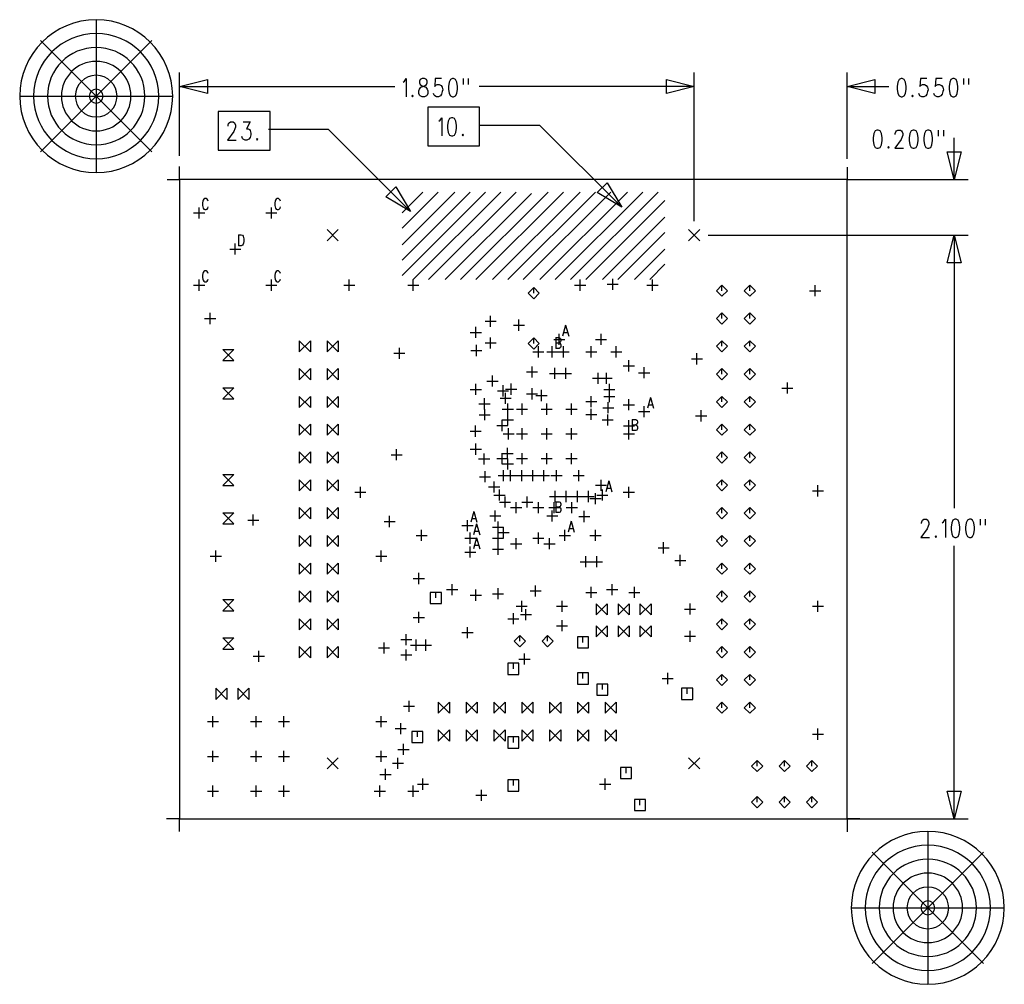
# Model space of a CAD drawing. Extents: x 2 to 38, y 4.3 to 27.6.
# Tile 25 of 31: x 19.5 to 27, y 12.4 to 19.7. Entities that reach past the tile are written whole.
import ezdxf

# ---------------------------------------------------------------- set-up
doc = ezdxf.new("R2010")
doc.units = 0
doc.layers.add('pho', color=1, linetype='CONTINUOUS')

msp = doc.modelspace()

# ---------------------------------------------------------------- linework, layer by layer
at = {"layer": 'pho', "color": 1}
for points in [[(20.64966, 19.161), (20.64966, 19.161), (20.64966, 19.161, 1), (19.48578, 19.161), (19.48578, 19.161), (19.48578, 19.161, 1), (20.64966, 19.161), (20.64966, 19.161)], [(20.54385, 19.161), (20.54385, 19.161), (20.54385, 19.161, 1), (19.59159, 19.161), (19.59159, 19.161), (19.59159, 19.161, 1), (20.54385, 19.161), (20.54385, 19.161)], [(20.43804, 19.161), (20.43804, 19.161), (20.43804, 19.161, 1), (19.6974, 19.161), (19.6974, 19.161), (19.6974, 19.161, 1), (20.43804, 19.161), (20.43804, 19.161)], [(20.33224, 19.161), (20.33224, 19.161), (20.33224, 19.161, 1), (19.8032, 19.161), (19.8032, 19.161), (19.8032, 19.161, 1), (20.33224, 19.161), (20.33224, 19.161)], [(20.22643, 19.161), (20.22643, 19.161), (20.22643, 19.161, 1), (19.90901, 19.161), (19.90901, 19.161), (19.90901, 19.161, 1), (20.22643, 19.161), (20.22643, 19.161)], [(20.12062, 19.161), (20.12062, 19.161), (20.12062, 19.161, 1), (20.01482, 19.161), (20.01482, 19.161), (20.01482, 19.161, 1), (20.12062, 19.161), (20.12062, 19.161)], [(26.97696, 12.98184), (26.97696, 12.98184), (26.97696, 12.98184, 1), (25.81308, 12.98184), (25.81308, 12.98184), (25.81308, 12.98184, 1), (26.97696, 12.98184), (26.97696, 12.98184)], [(26.87115, 12.98184), (26.87115, 12.98184), (26.87115, 12.98184, 1), (25.91889, 12.98184), (25.91889, 12.98184), (25.91889, 12.98184, 1), (26.87115, 12.98184), (26.87115, 12.98184)], [(26.76534, 12.98184), (26.76534, 12.98184), (26.76534, 12.98184, 1), (26.0247, 12.98184), (26.0247, 12.98184), (26.0247, 12.98184, 1), (26.76534, 12.98184), (26.76534, 12.98184)], [(26.65953, 12.98184), (26.65953, 12.98184), (26.65953, 12.98184, 1), (26.13051, 12.98184), (26.13051, 12.98184), (26.13051, 12.98184, 1), (26.65953, 12.98184), (26.65953, 12.98184)], [(26.55373, 12.98184), (26.55373, 12.98184), (26.55373, 12.98184, 1), (26.23631, 12.98184), (26.23631, 12.98184), (26.23631, 12.98184, 1), (26.55373, 12.98184), (26.55373, 12.98184)], [(26.44792, 12.98184), (26.44792, 12.98184), (26.44792, 12.98184, 1), (26.34212, 12.98184), (26.34212, 12.98184), (26.34212, 12.98184, 1), (26.44792, 12.98184), (26.44792, 12.98184)]]:
    msp.add_lwpolyline(points, format="xyb", dxfattribs=at)
for points in [[(20.06772, 19.74295), (20.06772, 18.57906)], [(20.06772, 19.161), (19.64449, 19.58423)], [(20.06772, 19.161), (20.49095, 19.58423)], [(20.70256, 18.70603), (20.70256, 19.34088)], [(24.61745, 18.20874), (24.61745, 19.34088)], [(24.61745, 18.20874), (24.61745, 19.34088)], [(25.78133, 18.68487), (25.78133, 19.34088)], [(20.70256, 19.23507), (20.91418, 19.28797), (20.91418, 19.18217), (20.70256, 19.23507)], [(22.4027, 19.26813), (22.41232, 19.27475), (22.42675, 19.29459), (22.42675, 19.15571)], [(22.54698, 19.29459), (22.53255, 19.28797), (22.52775, 19.27475), (22.52775, 19.26152), (22.53255, 19.2483), (22.54217, 19.24168), (22.56141, 19.23507), (22.57584, 19.22846), (22.58546, 19.21523), (22.59027, 19.202), (22.59027, 19.18217), (22.58546, 19.16894), (22.58065, 19.16233), (22.56622, 19.15571), (22.54698, 19.15571), (22.53255, 19.16233), (22.52775, 19.16894), (22.52294, 19.18217), (22.52294, 19.202), (22.52775, 19.21523), (22.53736, 19.22846), (22.55179, 19.23507), (22.57103, 19.24168), (22.58065, 19.2483), (22.58546, 19.26152), (22.58546, 19.27475), (22.58065, 19.28797), (22.56622, 19.29459), (22.54698, 19.29459)], [(22.69608, 19.29459), (22.64798, 19.29459), (22.64317, 19.23507), (22.64798, 19.24168), (22.66241, 19.2483), (22.67684, 19.2483), (22.69127, 19.24168), (22.70088, 19.22846), (22.70569, 19.20862), (22.70088, 19.19539), (22.69608, 19.17555), (22.68646, 19.16233), (22.67203, 19.15571), (22.6576, 19.15571), (22.64317, 19.16233), (22.63836, 19.16894), (22.63355, 19.18217)], [(22.77784, 19.29459), (22.76341, 19.28797), (22.75379, 19.26813), (22.74898, 19.23507), (22.74898, 19.21523), (22.75379, 19.18217), (22.76341, 19.16233), (22.77784, 19.15571), (22.78745, 19.15571), (22.80188, 19.16233), (22.8115, 19.18217), (22.81631, 19.21523), (22.81631, 19.23507), (22.8115, 19.26813), (22.80188, 19.28797), (22.78745, 19.29459), (22.77784, 19.29459)], [(22.8596, 19.29459), (22.8596, 19.2483)], [(22.89807, 19.29459), (22.89807, 19.2483)], [(24.61745, 19.23507), (24.40583, 19.18217), (24.40583, 19.28797), (24.61745, 19.23507)], [(24.61745, 19.23507), (24.40583, 19.18217), (24.40583, 19.28797), (24.61745, 19.23507)], [(25.78133, 19.23507), (25.99295, 19.28797), (25.99295, 19.18217), (25.78133, 19.23507)], [(26.19109, 19.29459), (26.17667, 19.28797), (26.16705, 19.26813), (26.16224, 19.23507), (26.16224, 19.21523), (26.16705, 19.18217), (26.17667, 19.16233), (26.19109, 19.15571)], [(26.19109, 19.15571), (26.20071, 19.15571), (26.21514, 19.16233), (26.22476, 19.18217), (26.22957, 19.21523), (26.22957, 19.23507), (26.22476, 19.26813), (26.21514, 19.28797), (26.20071, 19.29459), (26.19109, 19.29459)], [(26.38828, 19.29459), (26.34019, 19.29459), (26.33538, 19.23507), (26.34019, 19.24168), (26.35462, 19.2483), (26.36904, 19.2483), (26.38347, 19.24168), (26.39309, 19.22846), (26.3979, 19.20862), (26.39309, 19.19539), (26.38828, 19.17555), (26.37866, 19.16233), (26.36423, 19.15571), (26.34981, 19.15571), (26.33538, 19.16233), (26.33057, 19.16894), (26.32576, 19.18217)], [(26.50371, 19.29459), (26.45561, 19.29459), (26.4508, 19.23507), (26.45561, 19.24168), (26.47004, 19.2483), (26.48447, 19.2483), (26.4989, 19.24168), (26.50852, 19.22846), (26.51333, 19.20862), (26.50852, 19.19539), (26.50371, 19.17555), (26.49409, 19.16233), (26.47966, 19.15571), (26.46523, 19.15571), (26.4508, 19.16233), (26.446, 19.16894), (26.44119, 19.18217)], [(26.58547, 19.29459), (26.57104, 19.28797), (26.56142, 19.26813), (26.55661, 19.23507), (26.55661, 19.21523), (26.56142, 19.18217), (26.57104, 19.16233), (26.58547, 19.15571), (26.59509, 19.15571), (26.60952, 19.16233), (26.61914, 19.18217), (26.62394, 19.21523), (26.62394, 19.23507), (26.61914, 19.26813), (26.60952, 19.28797), (26.59509, 19.29459), (26.58547, 19.29459)], [(26.66723, 19.29459), (26.66723, 19.2483)], [(26.70571, 19.29459), (26.70571, 19.2483)], [(20.70256, 19.23507), (22.33922, 19.23507)], [(24.61745, 19.23507), (22.98079, 19.23507)], [(24.61745, 19.23507), (24.30002, 19.23507)], [(25.78133, 19.23507), (26.09875, 19.23507)], [(19.48577, 19.161), (20.64966, 19.161)], [(20.06772, 19.161), (19.64449, 18.73777)], [(20.06772, 19.161), (20.49095, 18.73777)], [(22.47484, 19.16894), (22.47003, 19.16233), (22.47484, 19.15571), (22.47965, 19.16233), (22.47484, 19.16894)], [(26.27766, 19.16894), (26.27286, 19.16233), (26.27766, 19.15571), (26.28247, 19.16233), (26.27766, 19.16894)], [(21.39031, 19.04462), (20.99671, 19.04462), (20.99671, 18.75047), (21.39031, 18.75047), (21.39031, 19.04462)], [(22.98403, 19.07677), (22.59042, 19.07677), (22.59042, 18.78263), (22.98403, 18.78263), (22.98403, 19.07677)], [(21.07087, 18.93217), (21.07087, 18.93878), (21.07568, 18.95201), (21.08049, 18.95862), (21.09011, 18.96524), (21.10935, 18.96524), (21.11897, 18.95862), (21.12378, 18.95201), (21.12859, 18.93878), (21.12859, 18.92556), (21.12378, 18.91233), (21.11416, 18.89249), (21.06606, 18.82636), (21.1334, 18.82636)], [(21.1863, 18.96524), (21.2392, 18.96524), (21.21035, 18.91233), (21.22477, 18.91233), (21.23439, 18.90572), (21.2392, 18.89911), (21.24401, 18.87927), (21.24401, 18.86604), (21.2392, 18.8462), (21.22958, 18.83298), (21.21516, 18.82636), (21.20073, 18.82636), (21.1863, 18.83298), (21.18149, 18.83959), (21.17668, 18.85282)], [(22.67434, 18.97053), (22.68396, 18.97714), (22.69839, 18.99698), (22.69839, 18.85811)], [(22.77053, 18.99698), (22.7561, 18.99037), (22.74648, 18.97053), (22.74167, 18.93746), (22.74167, 18.91762), (22.74648, 18.88456), (22.7561, 18.86472), (22.77053, 18.85811), (22.78015, 18.85811), (22.79458, 18.86472), (22.80419, 18.88456), (22.809, 18.91762), (22.809, 18.93746), (22.80419, 18.97053), (22.79458, 18.99037), (22.78015, 18.99698), (22.77053, 18.99698)], [(22.45897, 18.2828), (21.83605, 18.90572), (21.37964, 18.90572)], [(24.06725, 18.31454), (23.44433, 18.93746), (22.98792, 18.93746)], [(26.00834, 18.9031), (25.99391, 18.89648), (25.98429, 18.87665), (25.97948, 18.84358), (25.97948, 18.82374), (25.98429, 18.79068), (25.99391, 18.77084), (26.00834, 18.76423), (26.01796, 18.76423), (26.03238, 18.77084), (26.042, 18.79068), (26.04681, 18.82374), (26.04681, 18.84358), (26.042, 18.87665), (26.03238, 18.89648), (26.01796, 18.9031), (26.00834, 18.9031)], [(26.14781, 18.87003), (26.14781, 18.87665), (26.15262, 18.88987), (26.15743, 18.89648), (26.16705, 18.9031), (26.18629, 18.9031), (26.1959, 18.89648), (26.20071, 18.88987), (26.20552, 18.87665), (26.20552, 18.86342), (26.20071, 18.85019), (26.1911, 18.83036)], [(26.28247, 18.9031), (26.26805, 18.89648), (26.25843, 18.87665), (26.25362, 18.84358), (26.25362, 18.82374), (26.25843, 18.79068), (26.26805, 18.77084), (26.28247, 18.76423), (26.29209, 18.76423), (26.30652, 18.77084), (26.31614, 18.79068), (26.32095, 18.82374), (26.32095, 18.84358), (26.31614, 18.87665), (26.30652, 18.89648), (26.29209, 18.9031), (26.28247, 18.9031)], [(26.39309, 18.9031), (26.37866, 18.89648), (26.36904, 18.87665), (26.36423, 18.84358), (26.36423, 18.82374), (26.36904, 18.79068), (26.37866, 18.77084), (26.39309, 18.76423), (26.40271, 18.76423), (26.41714, 18.77084), (26.42676, 18.79068), (26.43157, 18.82374), (26.43157, 18.84358), (26.42676, 18.87665), (26.41714, 18.89648), (26.40271, 18.9031), (26.39309, 18.9031)], [(26.47485, 18.9031), (26.47485, 18.85681)], [(26.51333, 18.9031), (26.51333, 18.85681)], [(21.29211, 18.83959), (21.2873, 18.83298), (21.29211, 18.82636), (21.29692, 18.83298), (21.29211, 18.83959)], [(22.8571, 18.87133), (22.85229, 18.86472), (22.8571, 18.85811), (22.86191, 18.86472), (22.8571, 18.87133)], [(26.1911, 18.83036), (26.143, 18.76423), (26.21033, 18.76423)], [(26.59605, 18.52616), (26.59605, 18.84358)], [(26.09491, 18.77745), (26.0901, 18.77084), (26.09491, 18.76423), (26.09972, 18.77084), (26.09491, 18.77745)], [(26.59605, 18.52616), (26.54315, 18.73777), (26.64895, 18.73777), (26.59605, 18.52616)], [(20.60734, 18.52616), (20.70256, 18.52616), (20.70256, 18.62562)], [(20.70256, 18.60022), (20.70262, 18.60022)], [(25.78133, 18.62138), (25.78133, 18.52616), (25.88079, 18.52616)], [(25.78133, 18.57906), (25.78139, 18.57906)], [(20.70256, 13.65901), (25.78133, 13.65901), (25.78133, 18.52616), (20.70256, 18.52616), (20.70256, 13.65901)], [(25.67552, 18.52616), (25.67558, 18.52616)], [(25.78133, 18.52616), (26.70186, 18.52616)], [(22.45897, 18.2828), (22.27193, 18.39503), (22.34674, 18.46984), (22.45897, 18.2828)], [(22.39549, 18.27222), (22.5542, 18.43093)], [(22.39549, 18.15583), (22.67059, 18.43093)], [(22.39549, 18.02886), (22.79755, 18.43093)], [(22.91394, 18.43093), (22.39549, 17.91247)], [(22.39549, 17.79609), (23.03033, 18.43093)], [(23.14672, 18.43093), (22.48013, 17.76434)], [(22.59652, 17.76434), (23.26311, 18.43093)], [(22.83988, 17.76434), (23.50647, 18.43093)], [(23.62285, 18.43093), (22.95627, 17.76434)], [(23.08324, 17.76434), (23.74982, 18.43093)], [(23.86621, 18.43093), (23.19962, 17.76434)], [(23.31601, 17.76434), (23.9826, 18.43093)], [(24.10957, 18.43093), (23.44298, 17.76434)], [(23.55937, 17.76434), (24.22596, 18.43093)], [(24.34235, 18.43093), (23.67576, 17.76434)], [(24.06725, 18.31454), (23.8802, 18.42677), (23.95502, 18.50159), (24.06725, 18.31454)], [(20.91954, 18.36093), (20.91665, 18.36887), (20.91088, 18.3768), (20.90511, 18.38077), (20.89357, 18.38077), (20.8878, 18.3768), (20.88203, 18.36887), (20.87914, 18.36093), (20.87625, 18.34903), (20.87625, 18.32919), (20.87914, 18.31729), (20.88203, 18.30935), (20.8878, 18.30141), (20.89357, 18.29745), (20.90511, 18.29745), (20.91088, 18.30141), (20.91665, 18.30935), (20.91954, 18.31729)], [(21.46941, 18.36093), (21.46652, 18.36887), (21.46075, 18.3768), (21.45498, 18.38077), (21.44343, 18.38077), (21.43766, 18.3768), (21.43189, 18.36887), (21.42901, 18.36093), (21.42612, 18.34903), (21.42612, 18.32919), (21.42901, 18.31729), (21.43189, 18.30935), (21.43766, 18.30141), (21.44343, 18.29745), (21.45498, 18.29745), (21.46075, 18.30141), (21.46652, 18.30935), (21.46941, 18.31729)], [(23.3795, 18.42035), (22.72349, 17.76434)], [(23.79215, 17.76434), (24.39525, 18.36745)], [(20.85086, 18.22973), (20.85086, 18.31438)], [(21.40073, 18.22973), (21.40073, 18.31438)], [(20.80854, 18.27205), (20.89318, 18.27205)], [(21.3584, 18.27205), (21.44305, 18.27205)], [(24.39525, 18.24048), (23.91912, 17.76434)], [(21.82412, 18.0606), (21.90877, 18.14525)], [(21.82412, 18.14525), (21.90877, 18.0606)], [(24.57512, 18.0606), (24.65977, 18.14525)], [(24.57512, 18.14525), (24.65977, 18.0606)], [(21.15119, 18.10584), (21.15119, 18.02251)], [(21.15119, 18.10584), (21.17139, 18.10584), (21.18004, 18.10187), (21.18582, 18.09393), (21.1887, 18.086), (21.19159, 18.07409), (21.19159, 18.05426), (21.1887, 18.04235), (21.18582, 18.03442), (21.18004, 18.02648), (21.17139, 18.02251), (21.15119, 18.02251)], [(24.0355, 17.76434), (24.39525, 18.12409)], [(24.61745, 18.10293), (24.6175, 18.10293)], [(24.61745, 18.10293), (24.6175, 18.10293)], [(24.61745, 18.10293), (24.6175, 18.10293)], [(24.61745, 18.10293), (24.6175, 18.10293)], [(24.72325, 18.10293), (26.70186, 18.10293)], [(24.72325, 18.10293), (26.70186, 18.10293)], [(26.59605, 18.10293), (26.64895, 17.89131), (26.54315, 17.89131), (26.59605, 18.10293)], [(26.59605, 18.10293), (26.64895, 17.89131), (26.54315, 17.89131), (26.59605, 18.10293)], [(26.59605, 18.10293), (26.59605, 17.7855)], [(26.59605, 18.10293), (26.59605, 16.02381)], [(21.08347, 17.99712), (21.16812, 17.99712)], [(21.12579, 17.9548), (21.12579, 18.03944)], [(24.39525, 17.99712), (24.16247, 17.76434)], [(20.91954, 17.81106), (20.91665, 17.819), (20.91088, 17.82694), (20.90511, 17.8309), (20.89357, 17.8309), (20.8878, 17.82694), (20.88203, 17.819), (20.87914, 17.81106), (20.87625, 17.79916), (20.87625, 17.77932), (20.87914, 17.76742), (20.88203, 17.75948), (20.8878, 17.75155), (20.89357, 17.74758), (20.90511, 17.74758), (20.91088, 17.75155), (20.91665, 17.75948), (20.91954, 17.76742)], [(21.46941, 17.81106), (21.46652, 17.819), (21.46075, 17.82694), (21.45498, 17.8309), (21.44343, 17.8309), (21.43766, 17.82694), (21.43189, 17.819), (21.42901, 17.81106), (21.42612, 17.79916), (21.42612, 17.77932), (21.42901, 17.76742), (21.43189, 17.75948), (21.43766, 17.75155), (21.44343, 17.74758), (21.45498, 17.74758), (21.46075, 17.75155), (21.46652, 17.75948), (21.46941, 17.76742)], [(24.27886, 17.76434), (24.39525, 17.88073)], [(20.85086, 17.67986), (20.85086, 17.76451)], [(21.40073, 17.67986), (21.40073, 17.76451)], [(21.99342, 17.6797), (21.99342, 17.76434)], [(22.48013, 17.6797), (22.48013, 17.76434)], [(23.74982, 17.6797), (23.74982, 17.76434)], [(23.99741, 17.68605), (23.99741, 17.77069)], [(24.30002, 17.6797), (24.30002, 17.76434)], [(20.80854, 17.72219), (20.89318, 17.72219)], [(21.3584, 17.72219), (21.44305, 17.72219)], [(21.95109, 17.72202), (22.03574, 17.72202)], [(22.43781, 17.72202), (22.52245, 17.72202)], [(23.39643, 17.61904), (23.43875, 17.66137), (23.39643, 17.70369), (23.3541, 17.66137), (23.39643, 17.61904)], [(23.39643, 17.66137), (23.39643, 17.70369)], [(23.7075, 17.72202), (23.79215, 17.72202)], [(23.95509, 17.72837), (24.03974, 17.72837)], [(24.2577, 17.72202), (24.34235, 17.72202)], [(24.82906, 17.63737), (24.87138, 17.6797), (24.82906, 17.72202), (24.78674, 17.6797), (24.82906, 17.63737)], [(24.82906, 17.6797), (24.82906, 17.72202)], [(25.04068, 17.63737), (25.083, 17.6797), (25.04068, 17.72202), (24.99835, 17.6797), (25.04068, 17.63737)], [(25.04068, 17.6797), (25.04068, 17.72202)], [(25.49565, 17.6797), (25.5803, 17.6797)], [(25.53797, 17.63737), (25.53797, 17.72202)], [(20.89302, 17.46808), (20.97766, 17.46808)], [(20.93534, 17.42576), (20.93534, 17.5104)], [(23.06842, 17.4046), (23.06842, 17.48924)], [(23.28427, 17.37497), (23.28427, 17.45962)], [(24.82906, 17.42576), (24.87138, 17.46808), (24.82906, 17.5104), (24.78674, 17.46808), (24.82906, 17.42576)], [(24.82906, 17.46808), (24.82906, 17.5104)], [(25.04068, 17.42576), (25.083, 17.46808), (25.04068, 17.5104), (24.99835, 17.46808), (25.04068, 17.42576)], [(25.04068, 17.46808), (25.04068, 17.5104)], [(22.95627, 17.31995), (22.95627, 17.4046)], [(23.0261, 17.44692), (23.11075, 17.44692)], [(23.24195, 17.41729), (23.32659, 17.41729)], [(23.63959, 17.41809), (23.61651, 17.33476)], [(23.63959, 17.41809), (23.66268, 17.33476)], [(22.91394, 17.36227), (22.99859, 17.36227)], [(23.06842, 17.23954), (23.06842, 17.32418)], [(23.39643, 17.2358), (23.43875, 17.27813), (23.39643, 17.32045), (23.3541, 17.27813), (23.39643, 17.2358)], [(23.39643, 17.27813), (23.39643, 17.32045)], [(23.54879, 17.30937), (23.63344, 17.30937)], [(23.5636, 17.32344), (23.5636, 17.24012)], [(23.5636, 17.32344), (23.58957, 17.32344), (23.59823, 17.31948), (23.60112, 17.31551), (23.604, 17.30757), (23.604, 17.29964), (23.60112, 17.2917), (23.59823, 17.28773), (23.58957, 17.28377)], [(23.59111, 17.26705), (23.59111, 17.35169)], [(23.62516, 17.36254), (23.65402, 17.36254)], [(23.86621, 17.30937), (23.95086, 17.30937)], [(23.90854, 17.26705), (23.90854, 17.35169)], [(21.03057, 17.14833), (21.11521, 17.14833), (21.03057, 17.23297), (21.11521, 17.23297), (21.03057, 17.14833)], [(21.61251, 17.21414), (21.69715, 17.29879), (21.69715, 17.21414), (21.61251, 17.29879), (21.61251, 17.21414)], [(21.82412, 17.21414), (21.90877, 17.29879), (21.90877, 17.21414), (21.82412, 17.29879), (21.82412, 17.21414)], [(22.37432, 17.16124), (22.37432, 17.24589)], [(22.9605, 17.1824), (22.9605, 17.26705)], [(23.0261, 17.28186), (23.11075, 17.28186)], [(23.4324, 17.17182), (23.4324, 17.25647)], [(23.53821, 17.1724), (23.53821, 17.25705)], [(23.5636, 17.28377), (23.58957, 17.28377), (23.59823, 17.2798), (23.60112, 17.27583), (23.604, 17.26789), (23.604, 17.25599), (23.60112, 17.24806), (23.59823, 17.24409), (23.58957, 17.24012), (23.5636, 17.24012)], [(23.62285, 17.17182), (23.62285, 17.25647)], [(23.83447, 17.17182), (23.83447, 17.25647)], [(24.02492, 17.17182), (24.02492, 17.25647)], [(24.82906, 17.21414), (24.87138, 17.25647), (24.82906, 17.29879), (24.78674, 17.25647), (24.82906, 17.21414)], [(24.82906, 17.25647), (24.82906, 17.29879)], [(25.04068, 17.21414), (25.083, 17.25647), (25.04068, 17.29879), (24.99835, 17.25647), (25.04068, 17.21414)], [(25.04068, 17.25647), (25.04068, 17.29879)], [(22.332, 17.20356), (22.41665, 17.20356)], [(22.91818, 17.22472), (23.00282, 17.22472)], [(23.39008, 17.21414), (23.47472, 17.21414)], [(23.49589, 17.21473), (23.58053, 17.21473)], [(23.58053, 17.21414), (23.66518, 17.21414)], [(23.79215, 17.21414), (23.87679, 17.21414)], [(23.9826, 17.21414), (24.06725, 17.21414)], [(24.59628, 17.16124), (24.68093, 17.16124)], [(24.63861, 17.11892), (24.63861, 17.20356)], [(21.61251, 17.00253), (21.69715, 17.08717), (21.69715, 17.00253), (21.61251, 17.08717), (21.61251, 17.00253)], [(21.82412, 17.00253), (21.90877, 17.08717), (21.90877, 17.00253), (21.82412, 17.08717), (21.82412, 17.00253)], [(23.38373, 17.01946), (23.38373, 17.1041)], [(23.55831, 17.00782), (23.55831, 17.09246)], [(23.6419, 17.00782), (23.6419, 17.09246)], [(24.07783, 17.10834), (24.16247, 17.10834)], [(24.12015, 17.06601), (24.12015, 17.15066)], [(24.23654, 17.01311), (24.23654, 17.09775)], [(24.82906, 17.00253), (24.87138, 17.04485), (24.82906, 17.08717), (24.78674, 17.04485), (24.82906, 17.00253)], [(24.82906, 17.04485), (24.82906, 17.08717)], [(25.04068, 17.00253), (25.083, 17.04485), (25.04068, 17.08717), (24.99835, 17.04485), (25.04068, 17.00253)], [(25.04068, 17.04485), (25.04068, 17.08717)], [(23.08324, 16.94962), (23.08324, 17.03427)], [(23.34141, 17.06178), (23.42605, 17.06178)], [(23.51599, 17.05014), (23.60063, 17.05014)], [(23.59958, 17.05014), (23.68422, 17.05014)], [(23.84505, 17.01311), (23.9297, 17.01311)], [(23.88737, 16.97079), (23.88737, 17.05543)], [(23.90854, 17.01311), (23.99318, 17.01311)], [(23.95086, 16.97079), (23.95086, 17.05543)], [(24.19422, 17.05543), (24.27886, 17.05543)], [(21.03057, 16.85673), (21.11521, 16.85673), (21.03057, 16.94138), (21.11521, 16.94138), (21.03057, 16.85673)], [(22.95627, 16.88614), (22.95627, 16.97079)], [(23.04091, 16.99195), (23.12556, 16.99195)], [(23.16365, 16.87556), (23.16365, 16.9602)], [(23.18269, 16.93058), (23.26734, 16.93058)], [(23.22502, 16.88826), (23.22502, 16.9729)], [(23.38373, 16.85228), (23.38373, 16.93693)], [(23.97202, 16.88614), (23.97202, 16.97079)], [(25.28403, 16.93904), (25.36868, 16.93904)], [(25.32636, 16.89672), (25.32636, 16.98137)], [(21.61251, 16.79091), (21.69715, 16.87556), (21.69715, 16.79091), (21.61251, 16.87556), (21.61251, 16.79091)], [(21.82412, 16.79091), (21.90877, 16.87556), (21.90877, 16.79091), (21.82412, 16.87556), (21.82412, 16.79091)], [(22.91394, 16.92846), (22.99859, 16.92846)], [(23.02187, 16.7761), (23.02187, 16.86075)], [(23.12133, 16.91788), (23.20597, 16.91788)], [(23.14037, 16.86075), (23.22502, 16.86075)], [(23.18269, 16.81842), (23.18269, 16.90307)], [(23.34141, 16.8946), (23.42605, 16.8946)], [(23.41336, 16.88191), (23.498, 16.88191)], [(23.45568, 16.83958), (23.45568, 16.92423)], [(23.83447, 16.79303), (23.83447, 16.87767)], [(23.9297, 16.92846), (24.01434, 16.92846)], [(23.9297, 16.87344), (24.01434, 16.87344)], [(23.97202, 16.83112), (23.97202, 16.91577)], [(24.28502, 16.86789), (24.26193, 16.78456)], [(24.28502, 16.86789), (24.3081, 16.78456)], [(24.82906, 16.79091), (24.87138, 16.83324), (24.82906, 16.87556), (24.78674, 16.83324), (24.82906, 16.79091)], [(24.82906, 16.83324), (24.82906, 16.87556)], [(25.04068, 16.79091), (25.083, 16.83324), (25.04068, 16.87556), (24.99835, 16.83324), (25.04068, 16.79091)], [(25.04068, 16.83324), (25.04068, 16.87556)], [(22.97954, 16.81842), (23.06419, 16.81842)], [(23.19962, 16.73589), (23.19962, 16.82054)], [(23.30755, 16.73589), (23.30755, 16.82054)], [(23.49589, 16.73589), (23.49589, 16.82054)], [(23.68422, 16.73589), (23.68422, 16.82054)], [(23.79215, 16.83535), (23.87679, 16.83535)], [(23.83447, 16.69569), (23.83447, 16.78033)], [(23.92123, 16.7888), (24.00588, 16.7888)], [(23.96356, 16.74647), (23.96356, 16.83112)], [(24.07783, 16.81207), (24.16247, 16.81207)], [(24.12015, 16.76975), (24.12015, 16.8544)], [(24.23654, 16.71685), (24.23654, 16.80149)], [(24.27059, 16.81234), (24.29945, 16.81234)], [(22.98166, 16.73589), (23.06631, 16.73589)], [(23.02398, 16.69357), (23.02398, 16.77822)], [(23.1573, 16.77822), (23.24195, 16.77822)], [(23.19962, 16.65336), (23.19962, 16.73801)], [(23.26522, 16.77822), (23.34987, 16.77822)], [(23.45356, 16.77822), (23.53821, 16.77822)], [(23.6419, 16.77822), (23.72655, 16.77822)], [(23.79215, 16.73801), (23.87679, 16.73801)], [(23.95932, 16.65336), (23.95932, 16.73801)], [(24.19422, 16.75917), (24.27886, 16.75917)], [(24.62803, 16.72743), (24.71267, 16.72743)], [(24.67035, 16.6851), (24.67035, 16.76975)], [(21.61251, 16.5793), (21.69715, 16.66394), (21.69715, 16.5793), (21.61251, 16.66394), (21.61251, 16.5793)], [(21.82412, 16.5793), (21.90877, 16.66394), (21.90877, 16.5793), (21.82412, 16.66394), (21.82412, 16.5793)], [(22.95415, 16.56872), (22.95415, 16.65336)], [(23.11498, 16.65336), (23.19962, 16.65336)], [(23.1573, 16.61104), (23.1573, 16.69569)], [(23.1573, 16.69569), (23.24195, 16.69569)], [(23.20597, 16.54755), (23.20597, 16.6322)], [(23.30755, 16.54755), (23.30755, 16.6322)], [(23.49589, 16.54755), (23.49589, 16.6322)], [(23.68422, 16.54755), (23.68422, 16.6322)], [(23.917, 16.69569), (24.00165, 16.69569)], [(24.07908, 16.65236), (24.16372, 16.65236)], [(24.1214, 16.61004), (24.1214, 16.69469)], [(24.1214, 16.54755), (24.1214, 16.6322)], [(24.14679, 16.6986), (24.14679, 16.61527)], [(24.14679, 16.6986), (24.17276, 16.6986)], [(24.14679, 16.65892), (24.17276, 16.65892)], [(24.17276, 16.6986), (24.18142, 16.69463), (24.18431, 16.69066), (24.18719, 16.68272), (24.18719, 16.67479), (24.18431, 16.66685), (24.18142, 16.66289)], [(24.18142, 16.66289), (24.17276, 16.65892)], [(24.17276, 16.65892), (24.18142, 16.65495), (24.18431, 16.65098), (24.18719, 16.64305), (24.18719, 16.63114), (24.18431, 16.62321), (24.18142, 16.61924), (24.17276, 16.61527)], [(24.82906, 16.5793), (24.87138, 16.62162), (24.82906, 16.66394), (24.78674, 16.62162), (24.82906, 16.5793)], [(24.82906, 16.62162), (24.82906, 16.66394)], [(25.04068, 16.5793), (25.083, 16.62162), (25.04068, 16.66394), (24.99835, 16.62162), (25.04068, 16.5793)], [(25.04068, 16.62162), (25.04068, 16.66394)], [(22.91183, 16.61104), (22.99647, 16.61104)], [(23.16365, 16.58988), (23.2483, 16.58988)], [(23.26522, 16.58988), (23.34987, 16.58988)], [(23.45356, 16.58988), (23.53821, 16.58988)], [(23.6419, 16.58988), (23.72655, 16.58988)], [(24.07908, 16.58988), (24.16372, 16.58988)], [(24.17276, 16.61527), (24.14679, 16.61527)], [(22.95627, 16.43117), (22.95627, 16.51581)], [(23.19751, 16.39942), (23.19751, 16.48407)], [(21.61251, 16.36768), (21.69715, 16.45233), (21.69715, 16.36768), (21.61251, 16.45233), (21.61251, 16.36768)], [(21.82412, 16.36768), (21.90877, 16.45233), (21.90877, 16.36768), (21.82412, 16.45233), (21.82412, 16.36768)], [(22.31084, 16.43117), (22.39549, 16.43117)], [(22.35316, 16.38884), (22.35316, 16.47349)], [(22.91394, 16.47349), (22.99859, 16.47349)], [(23.01975, 16.3571), (23.01975, 16.44175)], [(23.15518, 16.44175), (23.23983, 16.44175)], [(23.1573, 16.35922), (23.1573, 16.44386)], [(23.30755, 16.35922), (23.30755, 16.44386)], [(23.49589, 16.35922), (23.49589, 16.44386)], [(23.68422, 16.35922), (23.68422, 16.44386)], [(24.82906, 16.36768), (24.87138, 16.41), (24.82906, 16.45233), (24.78674, 16.41), (24.82906, 16.36768)], [(24.82906, 16.41), (24.82906, 16.45233)], [(25.04068, 16.36768), (25.083, 16.41), (25.04068, 16.45233), (24.99835, 16.41), (25.04068, 16.36768)], [(25.04068, 16.41), (25.04068, 16.45233)], [(22.97743, 16.39942), (23.06207, 16.39942)], [(23.11498, 16.40154), (23.19962, 16.40154)], [(23.1573, 16.36133), (23.24195, 16.36133)], [(23.19962, 16.31901), (23.19962, 16.40366)], [(23.26522, 16.40154), (23.34987, 16.40154)], [(23.45356, 16.40154), (23.53821, 16.40154)], [(23.6419, 16.40154), (23.72655, 16.40154)], [(21.03057, 16.19606), (21.11521, 16.19606), (21.03057, 16.2807), (21.11521, 16.2807), (21.03057, 16.19606)], [(22.98378, 16.26399), (23.06842, 16.26399)], [(23.0261, 16.22167), (23.0261, 16.30631)], [(23.12556, 16.27245), (23.2102, 16.27245)], [(23.16788, 16.23013), (23.16788, 16.31478)], [(23.17846, 16.27245), (23.26311, 16.27245)], [(23.22079, 16.23013), (23.22079, 16.31478)], [(23.26311, 16.27245), (23.34775, 16.27245)], [(23.30543, 16.23013), (23.30543, 16.31478)], [(23.34775, 16.27245), (23.4324, 16.27245)], [(23.39008, 16.23013), (23.39008, 16.31478)], [(23.4324, 16.27245), (23.51705, 16.27245)], [(23.47472, 16.23013), (23.47472, 16.31478)], [(23.52763, 16.27245), (23.61227, 16.27245)], [(23.56995, 16.23013), (23.56995, 16.31478)], [(23.69692, 16.27245), (23.78157, 16.27245)], [(23.73924, 16.23013), (23.73924, 16.31478)], [(21.61251, 16.15607), (21.69715, 16.24071), (21.69715, 16.15607), (21.61251, 16.24071), (21.61251, 16.15607)], [(21.82412, 16.15607), (21.90877, 16.24071), (21.90877, 16.15607), (21.82412, 16.24071), (21.82412, 16.15607)], [(22.07806, 16.10316), (22.07806, 16.18781)], [(23.05361, 16.18569), (23.13826, 16.18569)], [(23.09593, 16.14337), (23.09593, 16.22802)], [(23.86621, 16.19839), (23.95086, 16.19839)], [(23.90854, 16.15607), (23.90854, 16.24071)], [(23.9676, 16.23304), (23.94451, 16.14972)], [(23.9676, 16.23304), (23.99068, 16.14972)], [(24.12015, 16.10316), (24.12015, 16.18781)], [(24.82906, 16.15607), (24.87138, 16.19839), (24.82906, 16.24071), (24.78674, 16.19839), (24.82906, 16.15607)], [(24.82906, 16.19839), (24.82906, 16.24071)], [(25.04068, 16.15607), (25.083, 16.19839), (25.04068, 16.24071), (24.99835, 16.19839), (25.04068, 16.15607)], [(25.04068, 16.19839), (25.04068, 16.24071)], [(25.55913, 16.11374), (25.55913, 16.19839)], [(22.03574, 16.14549), (22.12039, 16.14549)], [(23.09382, 16.12432), (23.17846, 16.12432)], [(23.13614, 16.082), (23.13614, 16.16665)], [(23.17846, 16.0291), (23.17846, 16.11374)], [(23.34775, 16.0291), (23.34775, 16.11374)], [(23.51705, 16.11374), (23.60169, 16.11374)], [(23.55937, 16.07142), (23.55937, 16.15607)], [(23.60169, 16.11374), (23.68634, 16.11374)], [(23.64402, 16.07142), (23.64402, 16.15607)], [(23.68634, 16.11374), (23.77099, 16.11374)], [(23.72866, 16.07142), (23.72866, 16.15607)], [(23.77099, 16.11374), (23.85563, 16.11374)], [(23.81331, 16.07142), (23.81331, 16.15607)], [(23.86621, 16.05449), (23.86621, 16.13914)], [(23.87679, 16.12432), (23.96144, 16.12432)], [(23.91912, 16.082), (23.91912, 16.16665)], [(23.95317, 16.17749), (23.98202, 16.17749)], [(24.07783, 16.14549), (24.16247, 16.14549)], [(25.51681, 16.15607), (25.60146, 16.15607)], [(23.13614, 16.07142), (23.22079, 16.07142)], [(23.26311, 15.98677), (23.26311, 16.07142)], [(23.30543, 16.07142), (23.39008, 16.07142)], [(23.4324, 15.98677), (23.4324, 16.07142)], [(23.55302, 15.98677), (23.55302, 16.07142)], [(23.5636, 16.07375), (23.5636, 15.99042)], [(23.5636, 16.07375), (23.58957, 16.07375), (23.59823, 16.06978), (23.60112, 16.06581), (23.604, 16.05788), (23.604, 16.04994), (23.60112, 16.042), (23.59823, 16.03804), (23.58957, 16.03407)], [(23.5636, 16.03407), (23.58957, 16.03407), (23.59823, 16.0301), (23.60112, 16.02613), (23.604, 16.0182), (23.604, 16.00629), (23.60112, 15.99836), (23.59823, 15.99439), (23.58957, 15.99042), (23.5636, 15.99042)], [(23.68634, 15.98677), (23.68634, 16.07142)], [(23.82389, 16.09681), (23.90854, 16.09681)], [(21.03057, 15.90446), (21.11521, 15.90446), (21.03057, 15.98911), (21.11521, 15.98911), (21.03057, 15.90446)], [(21.26334, 15.89155), (21.26334, 15.97619)], [(21.61251, 15.94445), (21.69715, 16.0291), (21.69715, 15.94445), (21.61251, 16.0291), (21.61251, 15.94445)], [(21.82412, 15.94445), (21.90877, 16.0291), (21.90877, 15.94445), (21.82412, 16.0291), (21.82412, 15.94445)], [(22.30026, 15.88097), (22.30026, 15.96561)], [(22.94126, 16.00026), (22.91818, 15.91694)], [(22.94126, 16.00026), (22.96435, 15.91694)], [(23.06207, 15.96561), (23.14672, 15.96561)], [(23.1044, 15.92329), (23.1044, 16.00794)], [(23.22079, 16.0291), (23.30543, 16.0291)], [(23.39008, 16.0291), (23.47472, 16.0291)], [(23.49589, 15.96503), (23.58053, 15.96503)], [(23.5107, 16.0291), (23.59534, 16.0291)], [(23.53821, 15.92271), (23.53821, 16.00735)], [(23.64402, 16.0291), (23.72866, 16.0291)], [(23.73924, 15.96138), (23.82389, 15.96138)], [(23.78157, 15.91906), (23.78157, 16.0037)], [(24.82906, 15.94445), (24.87138, 15.98677), (24.82906, 16.0291), (24.78674, 15.98677), (24.82906, 15.94445)], [(24.82906, 15.98677), (24.82906, 16.0291)], [(25.04068, 15.94445), (25.083, 15.98677), (25.04068, 16.0291), (24.99835, 15.98677), (25.04068, 15.94445)], [(25.04068, 15.98677), (25.04068, 16.0291)], [(21.22102, 15.93387), (21.30567, 15.93387)], [(22.25794, 15.92329), (22.34258, 15.92329)], [(22.85046, 15.89155), (22.9351, 15.89155)], [(22.89278, 15.84922), (22.89278, 15.93387)], [(22.92683, 15.94472), (22.95569, 15.94472)], [(22.96242, 15.90504), (22.93934, 15.82171)], [(22.96242, 15.90504), (22.98551, 15.82171)], [(23.12556, 15.83864), (23.12556, 15.92329)], [(23.68191, 15.9262), (23.65883, 15.84288)], [(23.68191, 15.9262), (23.705, 15.84288)], [(26.34596, 15.90742), (26.34596, 15.91403), (26.35077, 15.92726), (26.35558, 15.93387), (26.3652, 15.94048), (26.38443, 15.94048), (26.39405, 15.93387), (26.39886, 15.92726), (26.40367, 15.91403), (26.40367, 15.90081), (26.39886, 15.88758), (26.38924, 15.86774), (26.34115, 15.80161), (26.40848, 15.80161)], [(26.50467, 15.91403), (26.51429, 15.92064), (26.52872, 15.94048), (26.52872, 15.80161)], [(26.60086, 15.94048), (26.58643, 15.93387), (26.57681, 15.91403), (26.572, 15.88097), (26.572, 15.86113), (26.57681, 15.82806), (26.58643, 15.80822), (26.60086, 15.80161), (26.61048, 15.80161), (26.62491, 15.80822), (26.63453, 15.82806), (26.63933, 15.86113), (26.63933, 15.88097), (26.63453, 15.91403), (26.62491, 15.93387), (26.61048, 15.94048), (26.60086, 15.94048)], [(26.71148, 15.94048), (26.69705, 15.93387), (26.68743, 15.91403), (26.68262, 15.88097), (26.68262, 15.86113), (26.68743, 15.82806), (26.69705, 15.80822), (26.71148, 15.80161), (26.7211, 15.80161), (26.73552, 15.80822), (26.74514, 15.82806), (26.74995, 15.86113), (26.74995, 15.88097), (26.74514, 15.91403), (26.73552, 15.93387), (26.7211, 15.94048), (26.71148, 15.94048)], [(26.79324, 15.94048), (26.79324, 15.89419)], [(26.83171, 15.94048), (26.83171, 15.89419)], [(21.61251, 15.73284), (21.69715, 15.81748), (21.69715, 15.73284), (21.61251, 15.81748), (21.61251, 15.73284)], [(21.82412, 15.73284), (21.90877, 15.81748), (21.90877, 15.73284), (21.82412, 15.81748), (21.82412, 15.73284)], [(22.50129, 15.81748), (22.58594, 15.81748)], [(22.54362, 15.77516), (22.54362, 15.8598)], [(22.91394, 15.754), (22.91394, 15.83864)], [(22.94799, 15.84949), (22.97685, 15.84949)], [(23.08324, 15.88097), (23.16788, 15.88097)], [(23.12556, 15.83864), (23.2102, 15.83864)], [(23.12556, 15.754), (23.12556, 15.83864)], [(23.16788, 15.79632), (23.16788, 15.88097)], [(23.4324, 15.754), (23.4324, 15.83864)], [(23.59111, 15.81748), (23.67576, 15.81748)], [(23.63344, 15.77516), (23.63344, 15.8598)], [(23.66749, 15.87065), (23.69634, 15.87065)], [(23.82389, 15.81748), (23.90854, 15.81748)], [(23.86621, 15.77516), (23.86621, 15.8598)], [(24.82906, 15.73284), (24.87138, 15.77516), (24.82906, 15.81748), (24.78674, 15.77516), (24.82906, 15.73284)], [(24.82906, 15.77516), (24.82906, 15.81748)], [(25.04068, 15.73284), (25.083, 15.77516), (25.04068, 15.81748), (24.99835, 15.77516), (25.04068, 15.73284)], [(25.04068, 15.77516), (25.04068, 15.81748)], [(26.45658, 15.81484), (26.45177, 15.80822), (26.45658, 15.80161), (26.46139, 15.80822), (26.45658, 15.81484)], [(22.87162, 15.79632), (22.95627, 15.79632)], [(22.91394, 15.64819), (22.91394, 15.73284)], [(22.96242, 15.79923), (22.93934, 15.71591)], [(22.94799, 15.74368), (22.97685, 15.74368)], [(22.96242, 15.79923), (22.98551, 15.71591)], [(23.08324, 15.79632), (23.16788, 15.79632)], [(23.12556, 15.66935), (23.12556, 15.754)], [(23.22079, 15.754), (23.30543, 15.754)], [(23.26311, 15.71167), (23.26311, 15.79632)], [(23.39008, 15.79632), (23.47472, 15.79632)], [(23.47472, 15.754), (23.55937, 15.754)], [(23.51705, 15.71167), (23.51705, 15.79632)], [(24.38467, 15.67993), (24.38467, 15.76458)], [(26.59605, 13.65901), (26.59605, 15.73813)], [(20.93534, 15.65877), (21.01999, 15.65877)], [(20.97766, 15.61645), (20.97766, 15.70109)], [(22.19445, 15.65877), (22.2791, 15.65877)], [(22.23677, 15.61645), (22.23677, 15.70109)], [(22.87162, 15.69051), (22.95627, 15.69051)], [(23.08324, 15.71167), (23.16788, 15.71167)], [(23.79215, 15.57412), (23.79215, 15.65877)], [(23.87679, 15.57412), (23.87679, 15.65877)], [(24.34235, 15.72225), (24.42699, 15.72225)], [(24.51164, 15.5847), (24.51164, 15.66935)], [(21.61251, 15.52122), (21.69715, 15.60587), (21.69715, 15.52122), (21.61251, 15.60587), (21.61251, 15.52122)], [(21.82412, 15.52122), (21.90877, 15.60587), (21.90877, 15.52122), (21.82412, 15.60587), (21.82412, 15.52122)], [(23.74982, 15.61645), (23.83447, 15.61645)], [(23.83447, 15.61645), (23.91912, 15.61645)], [(24.46932, 15.62703), (24.55396, 15.62703)], [(24.82906, 15.52122), (24.87138, 15.56354), (24.82906, 15.60587), (24.78674, 15.56354), (24.82906, 15.52122)], [(24.82906, 15.56354), (24.82906, 15.60587)], [(25.04068, 15.52122), (25.083, 15.56354), (25.04068, 15.60587), (24.99835, 15.56354), (25.04068, 15.52122)], [(25.04068, 15.56354), (25.04068, 15.60587)], [(22.52245, 15.44715), (22.52245, 15.5318)], [(22.48013, 15.48948), (22.56478, 15.48948)], [(22.77639, 15.36251), (22.77639, 15.44715)], [(23.41124, 15.35193), (23.41124, 15.43657)], [(23.99318, 15.36251), (23.99318, 15.44715)], [(21.61251, 15.30961), (21.69715, 15.39425), (21.69715, 15.30961)], [(21.69715, 15.30961), (21.61251, 15.39425), (21.61251, 15.30961)], [(21.82412, 15.30961), (21.90877, 15.39425), (21.90877, 15.30961)], [(21.90877, 15.30961), (21.82412, 15.39425), (21.82412, 15.30961)], [(22.60922, 15.29902), (22.69386, 15.29902), (22.69386, 15.38367), (22.60922, 15.38367), (22.60922, 15.29902)], [(22.65154, 15.34135), (22.65154, 15.38367)], [(22.73407, 15.40483), (22.81872, 15.40483)], [(22.91394, 15.36251), (22.99859, 15.36251)], [(22.95627, 15.32019), (22.95627, 15.40483)], [(23.08324, 15.37309), (23.16788, 15.37309)], [(23.12556, 15.33077), (23.12556, 15.41541)], [(23.36892, 15.39425), (23.45356, 15.39425)], [(23.79215, 15.38367), (23.87679, 15.38367)], [(23.83447, 15.34135), (23.83447, 15.42599)], [(23.95086, 15.40483), (24.0355, 15.40483)], [(24.12015, 15.38367), (24.2048, 15.38367)], [(24.16247, 15.34135), (24.16247, 15.42599)], [(24.82906, 15.30961), (24.87138, 15.35193), (24.82906, 15.39425), (24.78674, 15.35193), (24.82906, 15.30961)], [(24.82906, 15.35193), (24.82906, 15.39425)], [(25.04068, 15.30961), (25.083, 15.35193), (25.04068, 15.39425), (24.99835, 15.35193), (25.04068, 15.30961)], [(25.04068, 15.35193), (25.04068, 15.39425)], [(21.03057, 15.24379), (21.11521, 15.24379), (21.03057, 15.32843), (21.11521, 15.32843), (21.03057, 15.24379)], [(23.30543, 15.23554), (23.30543, 15.32019)], [(23.61227, 15.23554), (23.61227, 15.32019)], [(23.87154, 15.21171), (23.95619, 15.29636), (23.95619, 15.21171), (23.87154, 15.29636), (23.87154, 15.21171)], [(24.03817, 15.21171), (24.12282, 15.29636), (24.12282, 15.21171), (24.03817, 15.29636), (24.03817, 15.21171)], [(24.2048, 15.21171), (24.28944, 15.29636), (24.28944, 15.21171), (24.2048, 15.29636), (24.2048, 15.21171)], [(24.5857, 15.21438), (24.5857, 15.29902)], [(25.55913, 15.23554), (25.55913, 15.32019)], [(22.52245, 15.15089), (22.52245, 15.23554)], [(23.24195, 15.14031), (23.24195, 15.22496)], [(23.26311, 15.27786), (23.34775, 15.27786)], [(23.29485, 15.21438), (23.3795, 15.21438)], [(23.33717, 15.17206), (23.33717, 15.2567)], [(23.56995, 15.27786), (23.6546, 15.27786)], [(24.54338, 15.2567), (24.62803, 15.2567)], [(25.51681, 15.27786), (25.60146, 15.27786)], [(21.61251, 15.09799), (21.69715, 15.18264), (21.69715, 15.09799), (21.61251, 15.18264), (21.61251, 15.09799)], [(21.82412, 15.09799), (21.90877, 15.18264), (21.90877, 15.09799), (21.82412, 15.18264), (21.82412, 15.09799)], [(22.48013, 15.19322), (22.56478, 15.19322)], [(23.19962, 15.18264), (23.28427, 15.18264)], [(23.61227, 15.08741), (23.61227, 15.17206)], [(24.82906, 15.09799), (24.87138, 15.14031), (24.82906, 15.18264), (24.78674, 15.14031), (24.82906, 15.09799)], [(24.82906, 15.14031), (24.82906, 15.18264)], [(25.04068, 15.09799), (25.083, 15.14031), (25.04068, 15.18264), (24.99835, 15.14031), (25.04068, 15.09799)], [(25.04068, 15.14031), (25.04068, 15.18264)], [(22.42723, 14.9816), (22.42723, 15.06625)], [(22.85046, 15.07683), (22.9351, 15.07683)], [(22.89278, 15.03451), (22.89278, 15.11915)], [(23.56995, 15.12973), (23.6546, 15.12973)], [(23.87154, 15.04509), (23.95619, 15.12973), (23.95619, 15.04509), (23.87154, 15.12973), (23.87154, 15.04509)], [(24.03817, 15.04509), (24.12282, 15.12973), (24.12282, 15.04509), (24.03817, 15.12973), (24.03817, 15.04509)], [(24.2048, 15.04509), (24.28944, 15.12973), (24.28944, 15.04509), (24.2048, 15.12973), (24.2048, 15.04509)], [(24.5857, 15.007), (24.5857, 15.09164)], [(21.03057, 14.95219), (21.11521, 14.95219), (21.03057, 15.03684), (21.11521, 15.03684), (21.03057, 14.95219)], [(22.25794, 14.91812), (22.25794, 15.00276)], [(22.3849, 15.02392), (22.46955, 15.02392)], [(22.50129, 14.93928), (22.50129, 15.02392)], [(22.57536, 14.93928), (22.57536, 15.02392)], [(23.29062, 14.96969), (23.33294, 15.01201), (23.29062, 15.05433), (23.2483, 15.01201), (23.29062, 14.96969)], [(23.29062, 15.01201), (23.29062, 15.05433)], [(23.50223, 14.96969), (23.54456, 15.01201), (23.50223, 15.05433), (23.45991, 15.01201), (23.50223, 14.96969)], [(23.50223, 15.01201), (23.50223, 15.05433)], [(23.72866, 14.96044), (23.81331, 14.96044), (23.81331, 15.04509), (23.72866, 15.04509), (23.72866, 14.96044)], [(23.77099, 15.00276), (23.77099, 15.04509)], [(24.54338, 15.04932), (24.62803, 15.04932)], [(21.30567, 14.85463), (21.30567, 14.93928)], [(21.61251, 14.88637), (21.69715, 14.97102), (21.69715, 14.88637), (21.61251, 14.97102), (21.61251, 14.88637)], [(21.82412, 14.88637), (21.90877, 14.97102), (21.90877, 14.88637), (21.82412, 14.97102), (21.82412, 14.88637)], [(22.21561, 14.96044), (22.30026, 14.96044)], [(22.3849, 14.90754), (22.46955, 14.90754)], [(22.42723, 14.86521), (22.42723, 14.94986)], [(22.45897, 14.9816), (22.54362, 14.9816)], [(22.53304, 14.9816), (22.61768, 14.9816)], [(23.32659, 14.83347), (23.32659, 14.91812)], [(24.82906, 14.88637), (24.87138, 14.9287), (24.82906, 14.97102), (24.78674, 14.9287), (24.82906, 14.88637)], [(24.82906, 14.9287), (24.82906, 14.97102)], [(25.04068, 14.88637), (25.083, 14.9287), (25.04068, 14.97102), (24.99835, 14.9287), (25.04068, 14.88637)], [(25.04068, 14.9287), (25.04068, 14.97102)], [(21.26334, 14.89696), (21.34799, 14.89696)], [(23.19962, 14.75941), (23.28427, 14.75941), (23.28427, 14.84405), (23.19962, 14.84405), (23.19962, 14.75941)], [(23.24195, 14.80173), (23.24195, 14.84405)], [(23.28427, 14.87579), (23.36892, 14.87579)], [(23.72866, 14.68534), (23.81331, 14.68534), (23.81331, 14.76999), (23.72866, 14.76999), (23.72866, 14.68534)], [(23.77099, 14.72766), (23.77099, 14.76999)], [(24.41641, 14.68534), (24.41641, 14.76999)], [(24.82906, 14.67476), (24.87138, 14.71708), (24.82906, 14.75941), (24.78674, 14.71708), (24.82906, 14.67476)], [(24.82906, 14.71708), (24.82906, 14.75941)], [(25.04068, 14.67476), (25.083, 14.71708), (25.04068, 14.75941), (24.99835, 14.71708), (25.04068, 14.67476)], [(25.04068, 14.71708), (25.04068, 14.75941)], [(23.87679, 14.60069), (23.96144, 14.60069), (23.96144, 14.68534), (23.87679, 14.68534), (23.87679, 14.60069)], [(23.91912, 14.64302), (23.91912, 14.68534)], [(24.37409, 14.72766), (24.45874, 14.72766)], [(20.97766, 14.56895), (21.06231, 14.6536), (21.06231, 14.56895), (20.97766, 14.6536), (20.97766, 14.56895)], [(21.14429, 14.56895), (21.22894, 14.6536), (21.22894, 14.56895), (21.14429, 14.6536), (21.14429, 14.56895)], [(24.52222, 14.56895), (24.60687, 14.56895), (24.60687, 14.6536), (24.52222, 14.6536), (24.52222, 14.56895)], [(24.56454, 14.61127), (24.56454, 14.6536)], [(22.44839, 14.47372), (22.44839, 14.55837)], [(22.67059, 14.46314), (22.75523, 14.54779), (22.75523, 14.46314), (22.67059, 14.54779), (22.67059, 14.46314)], [(22.8822, 14.46314), (22.96685, 14.54779), (22.96685, 14.46314), (22.8822, 14.54779), (22.8822, 14.46314)], [(23.09382, 14.46314), (23.17846, 14.54779), (23.17846, 14.46314), (23.09382, 14.54779), (23.09382, 14.46314)], [(23.30543, 14.46314), (23.39008, 14.54779), (23.39008, 14.46314), (23.30543, 14.54779), (23.30543, 14.46314)], [(23.51705, 14.46314), (23.60169, 14.54779), (23.60169, 14.46314), (23.51705, 14.54779), (23.51705, 14.46314)], [(23.72866, 14.46314), (23.81331, 14.54779), (23.81331, 14.46314), (23.72866, 14.54779), (23.72866, 14.46314)], [(23.94028, 14.46314), (24.02492, 14.54779), (24.02492, 14.46314), (23.94028, 14.54779), (23.94028, 14.46314)], [(24.82906, 14.46314), (24.87138, 14.50547), (24.82906, 14.54779), (24.78674, 14.50547), (24.82906, 14.46314)], [(24.82906, 14.50547), (24.82906, 14.54779)], [(25.04068, 14.46314), (25.083, 14.50547), (25.04068, 14.54779), (24.99835, 14.50547), (25.04068, 14.46314)], [(25.04068, 14.50547), (25.04068, 14.54779)], [(22.40607, 14.51605), (22.49071, 14.51605)], [(20.91418, 14.39966), (20.99882, 14.39966)], [(20.9565, 14.35734), (20.9565, 14.44198)], [(21.24218, 14.39966), (21.32683, 14.39966)], [(21.28451, 14.35734), (21.28451, 14.44198)], [(21.4538, 14.39966), (21.53844, 14.39966)], [(21.49612, 14.35734), (21.49612, 14.44198)], [(22.19445, 14.39966), (22.2791, 14.39966)], [(22.23677, 14.35734), (22.23677, 14.44198)], [(22.3849, 14.30443), (22.3849, 14.38908)], [(22.34258, 14.34676), (22.42723, 14.34676)], [(22.46955, 14.24095), (22.5542, 14.24095), (22.5542, 14.32559), (22.46955, 14.32559), (22.46955, 14.24095)], [(22.51187, 14.28327), (22.51187, 14.32559)], [(22.67059, 14.25153), (22.75523, 14.33617), (22.75523, 14.25153), (22.67059, 14.33617), (22.67059, 14.25153)], [(22.8822, 14.25153), (22.96685, 14.33617), (22.96685, 14.25153), (22.8822, 14.33617), (22.8822, 14.25153)], [(23.09382, 14.25153), (23.17846, 14.33617), (23.17846, 14.25153), (23.09382, 14.33617), (23.09382, 14.25153)], [(23.30543, 14.25153), (23.39008, 14.33617), (23.39008, 14.25153), (23.30543, 14.33617), (23.30543, 14.25153)], [(23.51705, 14.25153), (23.60169, 14.33617), (23.60169, 14.25153), (23.51705, 14.33617), (23.51705, 14.25153)], [(23.72866, 14.25153), (23.81331, 14.33617), (23.81331, 14.25153), (23.72866, 14.33617), (23.72866, 14.25153)], [(23.94028, 14.25153), (24.02492, 14.33617), (24.02492, 14.25153), (23.94028, 14.33617), (23.94028, 14.25153)], [(25.55913, 14.26211), (25.55913, 14.34676)], [(23.19962, 14.19862), (23.28427, 14.19862), (23.28427, 14.28327), (23.19962, 14.28327), (23.19962, 14.19862)], [(23.24195, 14.24095), (23.24195, 14.28327)], [(25.51681, 14.30443), (25.60146, 14.30443)], [(20.9565, 14.09282), (20.9565, 14.17746)], [(21.28451, 14.09282), (21.28451, 14.17746)], [(21.49612, 14.09282), (21.49612, 14.17746)], [(22.23677, 14.09282), (22.23677, 14.17746)], [(22.36374, 14.18804), (22.44839, 14.18804)], [(22.40607, 14.14572), (22.40607, 14.23037)], [(20.91418, 14.13514), (20.99882, 14.13514)], [(21.24218, 14.13514), (21.32683, 14.13514)], [(21.4538, 14.13514), (21.53844, 14.13514)], [(21.82412, 14.03991), (21.90877, 14.12456)], [(21.82412, 14.12456), (21.90877, 14.03991)], [(22.19445, 14.13514), (22.2791, 14.13514)], [(22.36374, 14.03991), (22.36374, 14.12456)], [(24.57512, 14.03991), (24.65977, 14.12456)], [(24.57512, 14.12456), (24.65977, 14.03991)], [(25.0969, 14.01867), (25.13923, 14.06099), (25.0969, 14.10331), (25.05458, 14.06099), (25.0969, 14.01867)], [(25.0969, 14.06099), (25.0969, 14.10331)], [(25.3052, 14.01867), (25.34752, 14.06099), (25.3052, 14.10331), (25.26287, 14.06099), (25.3052, 14.01867)], [(25.3052, 14.06099), (25.3052, 14.10331)], [(25.51348, 14.01867), (25.5558, 14.06099), (25.51348, 14.10331), (25.47116, 14.06099), (25.51348, 14.01867)], [(25.51348, 14.06099), (25.51348, 14.10331)], [(22.26852, 13.95527), (22.26852, 14.03991)], [(22.32142, 14.08224), (22.40607, 14.08224)], [(24.05667, 13.96585), (24.14131, 13.96585), (24.14131, 14.05049), (24.05667, 14.05049), (24.05667, 13.96585)], [(24.09899, 14.00817), (24.09899, 14.05049)], [(22.22619, 13.99759), (22.31084, 13.99759)], [(22.5542, 13.8812), (22.5542, 13.96585)], [(23.19962, 13.87062), (23.28427, 13.87062), (23.28427, 13.95527), (23.19962, 13.95527), (23.19962, 13.87062)], [(23.24195, 13.91294), (23.24195, 13.95527)], [(23.94028, 13.8812), (23.94028, 13.96585)], [(20.91418, 13.87062), (20.99882, 13.87062)], [(20.9565, 13.8283), (20.9565, 13.91294)], [(21.24218, 13.87062), (21.32683, 13.87062)], [(21.28451, 13.8283), (21.28451, 13.91294)], [(21.4538, 13.87062), (21.53844, 13.87062)], [(21.49612, 13.8283), (21.49612, 13.91294)], [(22.18387, 13.87062), (22.26852, 13.87062)], [(22.22619, 13.8283), (22.22619, 13.91294)], [(22.43781, 13.87062), (22.52245, 13.87062)], [(22.48013, 13.8283), (22.48013, 13.91294)], [(22.51187, 13.92352), (22.59652, 13.92352)], [(22.99859, 13.79656), (22.99859, 13.8812)], [(23.89795, 13.92352), (23.9826, 13.92352)], [(26.59605, 13.65901), (26.54315, 13.87062), (26.64895, 13.87062), (26.59605, 13.65901)], [(22.95627, 13.83888), (23.04091, 13.83888)], [(24.16247, 13.72249), (24.24712, 13.72249), (24.24712, 13.80714), (24.16247, 13.80714), (24.16247, 13.72249)], [(24.2048, 13.76481), (24.2048, 13.80714)], [(25.09691, 13.74373), (25.13924, 13.78606), (25.09691, 13.82838), (25.05459, 13.78606), (25.09691, 13.74373)], [(25.09691, 13.78606), (25.09691, 13.82838)], [(25.3052, 13.74373), (25.34752, 13.78606), (25.3052, 13.82838), (25.26287, 13.78606), (25.3052, 13.74373)], [(25.3052, 13.78606), (25.3052, 13.82838)], [(25.51348, 13.74373), (25.5558, 13.78606), (25.51348, 13.82838), (25.47116, 13.78606), (25.51348, 13.74373)], [(25.51348, 13.78606), (25.51348, 13.82838)], [(20.70256, 13.56378), (20.70256, 13.65901), (20.6031, 13.65901)], [(25.67552, 13.65901), (25.67558, 13.65901)], [(25.87656, 13.65901), (25.78133, 13.65901), (25.78133, 13.55955)], [(25.78133, 13.65901), (26.70186, 13.65901)], [(26.39502, 13.56378), (26.39502, 12.39989)], [(26.39502, 12.98184), (25.97178, 13.40507)], [(26.39502, 12.98184), (26.81825, 13.40507)], [(25.81307, 12.98184), (26.97696, 12.98184)], [(26.39502, 12.98184), (25.97178, 12.55861)], [(26.39502, 12.98184), (26.81825, 12.55861)]]:
    msp.add_lwpolyline(points, dxfattribs=at)

doc.saveas('drawing.dxf')
